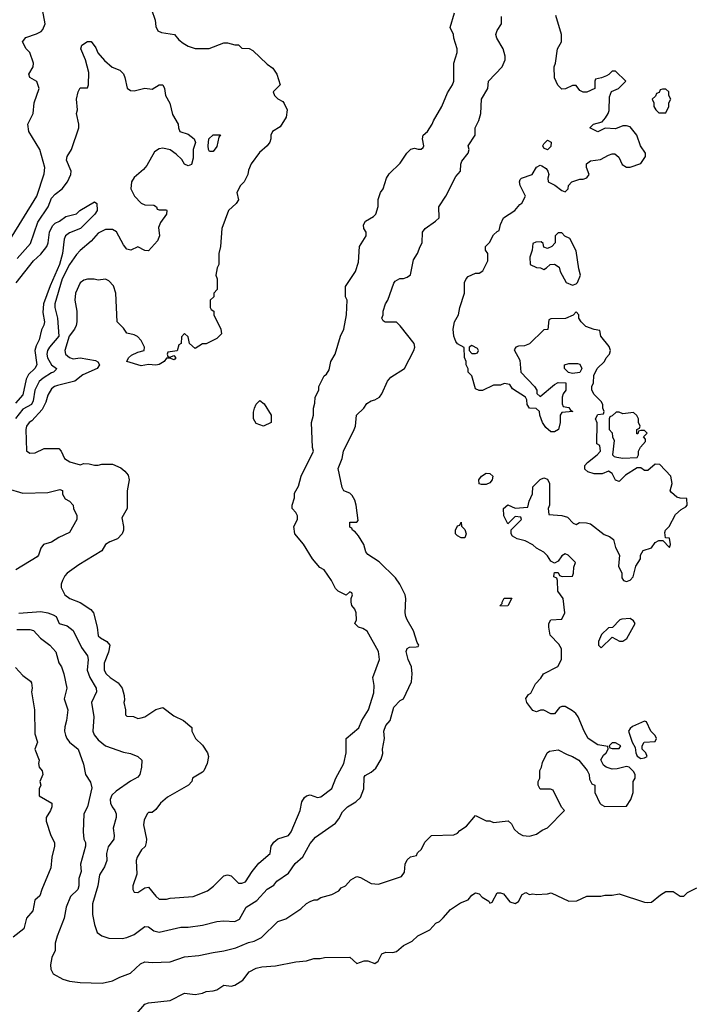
# Model space of a CAD drawing. Header units: inches. Extents: x 2348352 to 2479776, y 460422 to 613655.
# Tile 92 of 256: x 2413493 to 2417220, y 491970 to 497453. Entities that reach past the tile are written whole.
import ezdxf

# ---------------------------------------------------------------- set-up
doc = ezdxf.new("R2010")
doc.units = ezdxf.units.IN
doc.header["$MEASUREMENT"] = 0
doc.layers.add('C4419', color=7, linetype='Continuous')

msp = doc.modelspace()

# ---------------------------------------------------------------- linework, layer by layer
at = {"layer": 'C4419', "color": 4}
for points, elevation in [([(2413436.6, 496223.4), (2413589, 496470), (2413630, 496594), (2413633.2, 496630), (2413605.2, 496730), (2413544, 496830), (2413539, 496870), (2413568.7, 496930), (2413574, 496990), (2413602, 497070), (2413588.7, 497108.7), (2413549, 497130), (2413544, 497150), (2413568.7, 497190), (2413569, 497210), (2413549, 497270), (2413529, 497290), (2413508, 497330), (2413526.6, 497353.4), (2413586, 497374), (2413612.5, 497387.5), (2413622, 497398), (2413634, 497430), (2413619, 497510)], 96), ([(2414226.8, 497510), (2414246.8, 497450), (2414250, 497414), (2414262, 497390), (2414282, 497382), (2414354, 497370), (2414379.6, 497339.6), (2414402, 497322), (2414430, 497304.7), (2414470, 497292), (2414547.3, 497292.7), (2414630, 497324.7), (2414650, 497324.7), (2414690, 497312), (2414710, 497312), (2414730, 497294), (2414770, 497292), (2414790, 497282), (2414870, 497204.7), (2414902, 497182), (2414924.7, 497150), (2414942, 497090), (2414904.7, 497050), (2414912, 497030), (2414930, 497012), (2414956.9, 496996.9), (2414965.4, 496985.4), (2414981, 496950), (2414976, 496910), (2414943.6, 496856.4), (2414901, 496830), (2414891, 496810), (2414890.9, 496789.1), (2414884.7, 496770), (2414871.3, 496750), (2414827.5, 496712.5), (2414782, 496650), (2414766, 496614), (2414762, 496590), (2414742, 496550), (2414722, 496530), (2414702, 496490), (2414711.3, 496450), (2414698, 496430), (2414656, 496390), (2414618, 496290), (2414611.3, 496190), (2414602, 496150), (2414602, 496090), (2414592, 496070), (2414584.7, 496030), (2414592, 496010), (2414592, 495950), (2414574, 495930), (2414574, 495910), (2414554, 495890), (2414554, 495850), (2414558, 495838), (2414574, 495830), (2414574, 495810), (2414612, 495730), (2414616, 495704), (2414590, 495678), (2414531.6, 495648.4), (2414510, 495648), (2414470, 495622), (2414438, 495650), (2414430, 495686), (2414410, 495706), (2414392.7, 495687.3), (2414392, 495650), (2414378, 495642), (2414370, 495608), (2414318, 495602), (2414314, 495590), (2414318, 495578), (2414330, 495574), (2414350, 495582), (2414362, 495570), (2414356.9, 495563.1), (2414350, 495558), (2414330, 495568), (2414310, 495568), (2414298, 495550), (2414270, 495532.7), (2414250, 495529.5), (2414210, 495532.3), (2414170, 495525.6), (2414090, 495549), (2414098, 495570), (2414114.6, 495585.4), (2414150, 495601), (2414186, 495610), (2414188, 495630), (2414170, 495666), (2414148.4, 495688.4), (2414130, 495698), (2414090, 495708), (2414070, 495735.3), (2414035.3, 495770), (2414029, 495930), (2414015.3, 495970), (2413990, 495998), (2413970, 496008), (2413930, 496002), (2413908.4, 496008.4), (2413870, 496008.7), (2413850, 496002), (2413830, 495988), (2413804, 495930), (2413800.7, 495890), (2413810.7, 495830), (2413810.6, 495769.4), (2413807.3, 495750), (2413797.3, 495730), (2413769, 495691), (2413744.9, 495610), (2413747.7, 495590), (2413770, 495570.7), (2413790, 495564.9), (2413830, 495570.4), (2413915.4, 495555.4), (2413928.3, 495548.3), (2413938, 495530), (2413924, 495510), (2413844.7, 495475.3), (2413799.9, 495440.1), (2413703.4, 495416.6), (2413686, 495410), (2413670, 495397.2), (2413650, 495362), (2413637.6, 495322.4), (2413618.3, 495281.7), (2413560.7, 495219.3), (2413546, 495210), (2413531.3, 495190), (2413527.3, 495170), (2413531.6, 495051.6), (2413550, 495038), (2413579, 495041), (2413630, 495064.7), (2413710, 495064.7), (2413724.7, 495050), (2413742, 495010), (2413772, 494990), (2413830, 494974.8), (2413850, 494981), (2413879.8, 494979.8), (2413910, 494971.3), (2413930, 494971.3), (2413950, 494978), (2414010, 494978), (2414056.8, 494956.8), (2414078.5, 494938.5), (2414095.9, 494915.9), (2414102.8, 494890), (2414091.3, 494830), (2414091, 494730), (2414062, 494678), (2414070.8, 494630), (2414070.8, 494610), (2414064, 494590), (2414037.6, 494562.4), (2413994.6, 494545.4), (2413971, 494530), (2413950, 494495.3), (2413822.5, 494417.5), (2413758, 494370), (2413744.5, 494355.5), (2413731.3, 494330), (2413724.7, 494310), (2413724.7, 494290), (2413744.7, 494250), (2413772, 494230), (2413830, 494207.3), (2413888.3, 494168.3), (2413904, 494150), (2413924, 494070), (2413930, 494022), (2413942, 494010), (2413978, 493990), (2413994, 493970), (2413987.7, 493930), (2413963, 493870), (2413964, 493830), (2413974.8, 493810), (2413996, 493790), (2414040.4, 493760.4), (2414064, 493730), (2414074.8, 493690), (2414076, 493664), (2414072, 493650), (2414082, 493610), (2414082, 493582), (2414090, 493574), (2414127.3, 493572.7), (2414150, 493562), (2414170, 493564.7), (2414190, 493571.3), (2414250, 493611), (2414290, 493622), (2414350, 493576), (2414404.7, 493550), (2414450.7, 493510.7), (2414452, 493490), (2414472, 493450), (2414510, 493412), (2414538, 493370), (2414544.7, 493350), (2414536, 493310), (2414518, 493270), (2414510, 493262), (2414454, 493230), (2414452, 493210), (2414432, 493190), (2414315.9, 493124.1), (2414276, 493090), (2414250, 493055.3), (2414230, 493038), (2414210, 493038), (2414202, 493030), (2414185.4, 492994.6), (2414182, 492970), (2414198.8, 492890), (2414197.3, 492870), (2414190.5, 492849.5), (2414171.3, 492830), (2414146, 492790), (2414141, 492770), (2414145.4, 492694.6), (2414122, 492630), (2414122, 492610), (2414130, 492594), (2414150, 492592), (2414190, 492618), (2414210, 492622), (2414250, 492571.3), (2414270, 492556), (2414310, 492556), (2414330, 492561), (2414458, 492570), (2414537.5, 492602.5), (2414572.1, 492627.9), (2414630, 492684.7), (2414650, 492691), (2414670, 492684.7), (2414710, 492644.7), (2414730, 492644.7), (2414750, 492651.3), (2414786, 492710), (2414823.9, 492756.1), (2414888, 492810), (2414893.2, 492850), (2414906.8, 492873.2), (2414929.5, 492890.5), (2414988.7, 492910), (2415004, 492930), (2415053.2, 493050), (2415063.2, 493096.8), (2415078, 493122), (2415090, 493131.3), (2415110, 493136), (2415150, 493121), (2415170, 493124.7), (2415230, 493171.3), (2415252.3, 493230), (2415298, 493310), (2415309.4, 493370.6), (2415309.3, 493450), (2415381.2, 493510), (2415398, 493550), (2415434.5, 493610), (2415464.7, 493704.7), (2415465.6, 493745.6), (2415459, 493790), (2415495.1, 493890), (2415490, 493935.3), (2415426.8, 494046.8), (2415402.7, 494062.7), (2415378, 494070), (2415358, 494090), (2415368, 494110), (2415366, 494150), (2415358, 494170), (2415342, 494190), (2415338, 494210), (2415338, 494230), (2415346, 494250), (2415342, 494262), (2415330, 494266), (2415310, 494248), (2415266, 494270), (2415250, 494286), (2415228.7, 494330), (2415188.4, 494388.4), (2415163.1, 494403.1), (2415122, 494450), (2415072.7, 494532.7), (2415024, 494590), (2415019, 494630), (2415039, 494670), (2415039, 494690), (2415029.3, 494709.3), (2415008.7, 494730), (2415008.7, 494750), (2415022, 494790), (2415023.1, 494816.9), (2415044.7, 494855.3), (2415059, 494910), (2415128, 495050), (2415122, 495070), (2415118, 495210), (2415128, 495250), (2415128, 495290), (2415136.4, 495316.4), (2415138, 495350), (2415158, 495390), (2415158, 495410), (2415188, 495470), (2415200.4, 495479.6), (2415216.4, 495503.6), (2415224, 495550), (2415248.7, 495590), (2415279, 495690), (2415297.2, 495730), (2415312.7, 495810), (2415315.3, 495890), (2415306, 495910), (2415307.3, 495967.3), (2415362, 496050), (2415378, 496102), (2415385.2, 496190), (2415422, 496250), (2415422, 496270), (2415408, 496290), (2415406, 496310), (2415418, 496330), (2415463.1, 496356.9), (2415475.3, 496370), (2415488.4, 496411.6), (2415488.9, 496451.1), (2415502, 496490), (2415515.3, 496510), (2415535.3, 496570), (2415550, 496594), (2415610, 496654), (2415648, 496710), (2415670, 496732), (2415690, 496738), (2415710, 496731.3), (2415728.4, 496731.6), (2415739, 496741), (2415742, 496750), (2415735.3, 496790), (2415738, 496810), (2415762, 496830), (2415788.7, 496870), (2415795.3, 496890), (2415842, 496970), (2415874.6, 497045.4), (2415902, 497090), (2415908.7, 497110), (2415908.7, 497210), (2415928, 497270), (2415928, 497290), (2415908.7, 497350), (2415908, 497370), (2415888.7, 497410), (2415914, 497490)], 96), ([(2413476.8, 494056.8), (2413550, 494057.3), (2413570, 494050.8), (2413607.9, 494007.9), (2413661, 493970), (2413693.2, 493933.2), (2413710.7, 493870.7), (2413726, 493850), (2413738.8, 493810), (2413754.8, 493730), (2413741, 493670), (2413761, 493610), (2413754, 493550), (2413744.5, 493515.5), (2413742.8, 493490), (2413747.9, 493467.9), (2413754.8, 493450), (2413770.5, 493430.5), (2413818, 493390), (2413847.5, 493307.5), (2413858.8, 493250), (2413886.4, 493206.4), (2413895.3, 493175.3), (2413870.7, 493070), (2413850.8, 493030), (2413846, 492930), (2413850.8, 492890), (2413858.8, 492870), (2413858.8, 492850), (2413831.1, 492751.1), (2413834.8, 492710), (2413822.8, 492670), (2413823, 492630), (2413816.3, 492610), (2413776.3, 492570), (2413750.9, 492510.9), (2413740.7, 492450), (2413701, 492350), (2413691.3, 492310), (2413690.9, 492269.1), (2413672, 492230), (2413664.7, 492190), (2413665.4, 492165.4), (2413679.6, 492139.6), (2413734, 492110), (2413770, 492098), (2413830, 492091.3), (2413952.9, 492087.1), (2414010, 492101), (2414050, 492121), (2414110, 492142.8), (2414164.8, 492195.2), (2414190, 492206), (2414230, 492202.8), (2414330, 492206), (2414410, 492234.8), (2414490, 492241), (2414570, 492258.8), (2414630, 492266.8), (2414695.5, 492284.5), (2414766.3, 492313.7), (2414798.6, 492321.4), (2414838.6, 492341.4), (2414930, 492430.8), (2414973.6, 492446.4), (2415058.6, 492501.4), (2415090, 492531.3), (2415110, 492542), (2415131.3, 492551.3), (2415148.7, 492551.3), (2415170, 492564.7), (2415230, 492582), (2415270, 492602), (2415282, 492618), (2415306, 492630), (2415336.4, 492663.6), (2415361.2, 492678.8), (2415370, 492681), (2415390, 492676), (2415450, 492642), (2415490, 492638), (2415619, 492681), (2415634.6, 492705.4), (2415638, 492750), (2415650, 492774), (2415668.4, 492791.6), (2415702, 492798), (2415707.3, 492812.7), (2415730, 492834), (2415747.3, 492872.7), (2415786, 492910), (2415910, 492914), (2415930, 492922), (2415943.1, 492936.9), (2415979, 492961), (2416030, 493022), (2416090, 492992), (2416110, 492992), (2416130, 492982), (2416212, 492992), (2416230, 492974), (2416246, 492946), (2416270, 492922), (2416294, 492910), (2416330, 492906), (2416370, 492918), (2416400.2, 492939.8), (2416430, 492952), (2416526, 493050), (2416508.4, 493068.4), (2416462, 493162), (2416447.3, 493167.3), (2416390, 493168.7), (2416378, 493190), (2416378, 493210), (2416388, 493230), (2416388.9, 493271.1), (2416398, 493290), (2416403.1, 493316.9), (2416428, 493370), (2416441.2, 493378.8), (2416490, 493386), (2416540.5, 493360.5), (2416570.7, 493350.7), (2416604.7, 493330), (2416651.6, 493271.6), (2416662, 493250), (2416663.6, 493223.6), (2416678, 493198), (2416694, 493190), (2416694, 493150), (2416722, 493090), (2416730, 493082), (2416750, 493072), (2416870, 493074), (2416895.3, 493110), (2416908, 493150), (2416908, 493210), (2416918, 493230), (2416918, 493250), (2416910, 493266), (2416886, 493290), (2416870, 493294), (2416819.1, 493280.9), (2416790, 493279.3), (2416758, 493290), (2416742, 493302), (2416728, 493332), (2416743.1, 493356.9), (2416758, 493370), (2416768, 493390), (2416766, 493406), (2416710, 493414), (2416658, 493450), (2416635.3, 493490), (2416602, 493570), (2416588.7, 493590), (2416570, 493604), (2416530, 493628.7), (2416510, 493628.7), (2416498, 493622), (2416470, 493588), (2416450, 493588), (2416410, 493608), (2416392.7, 493607.3), (2416370, 493598), (2416350, 493606), (2416315.3, 493650), (2416310, 493672), (2416325.6, 493694.4), (2416337.2, 493702.8), (2416364.7, 493755.3), (2416393.6, 493786.4), (2416408, 493810), (2416488.4, 493851.6), (2416508, 493890), (2416508, 493950), (2416494.6, 493974.6), (2416445.2, 494025.2), (2416438, 494070), (2416438, 494090), (2416448.9, 494111.1), (2416510, 494114), (2416528, 494150), (2416518, 494230), (2416488.7, 494270), (2416486, 494330), (2416482, 494342), (2416466, 494350), (2416467.3, 494367.3), (2416470, 494374), (2416490, 494374), (2416498, 494358), (2416512.7, 494352.7), (2416570, 494354), (2416575.3, 494370), (2416576.4, 494403.6), (2416586, 494430), (2416546, 494470), (2416530, 494478), (2416510, 494468), (2416490, 494438), (2416470, 494426), (2416450, 494438), (2416430, 494468), (2416410, 494488), (2416369.1, 494509.1), (2416350, 494528), (2416306, 494550), (2416261.2, 494561.2), (2416236.4, 494576.4), (2416228, 494590), (2416228, 494612), (2416286, 494670), (2416282, 494682), (2416250, 494686), (2416210, 494646), (2416188, 494690), (2416186, 494730), (2416210, 494752), (2416250, 494732), (2416322, 494738), (2416328.4, 494771.6), (2416347.3, 494812.7), (2416349.1, 494850.9), (2416390, 494892), (2416410, 494902), (2416430, 494894), (2416442, 494870), (2416442, 494750), (2416434, 494730), (2416438, 494698), (2416510, 494692), (2416542, 494682), (2416574, 494650), (2416590, 494642), (2416608, 494652), (2416648.4, 494651.6), (2416670, 494644.7), (2416746.4, 494586.4), (2416775.3, 494575.3), (2416798, 494558), (2416810, 494514), (2416832, 494470), (2416826, 494410), (2416844.7, 494370), (2416845.4, 494345.4), (2416854, 494330), (2416870, 494324.7), (2416890, 494332), (2416908, 494350), (2416922, 494410), (2416948, 494450), (2416948.4, 494471.6), (2416964, 494496), (2417010, 494512), (2417030, 494542), (2417050, 494552), (2417072.7, 494552.7), (2417110, 494514), (2417115.3, 494530), (2417110, 494566), (2417087.3, 494567.3), (2417083.1, 494596.9), (2417088, 494610), (2417108, 494630), (2417143.1, 494696.9), (2417174.6, 494725.4), (2417200.4, 494739.6), (2417208, 494750), (2417206, 494786), (2417170, 494788), (2417150, 494794), (2417120.2, 494820.2), (2417114, 494830), (2417124, 494870), (2417118, 494910), (2417056.4, 494976.4), (2417030, 494978), (2416990, 494942), (2416970, 494942), (2416950, 494958), (2416930, 494958), (2416864.5, 494915.5), (2416830, 494882), (2416810, 494888), (2416790, 494926), (2416770, 494938), (2416735.3, 494924.7), (2416690, 494923.7), (2416655.5, 494935.5), (2416639, 494950), (2416639, 494970), (2416652.5, 494987.5), (2416708, 495030), (2416726, 495050), (2416722, 495082), (2416706, 495090), (2416707.3, 495207.3), (2416698, 495230), (2416710, 495254), (2416742, 495258), (2416746, 495270), (2416738, 495290), (2416738, 495310), (2416730, 495326), (2416690, 495366), (2416678, 495390), (2416678, 495410), (2416686, 495430), (2416688.4, 495471.6), (2416708, 495510), (2416748, 495550), (2416758, 495570), (2416775.3, 495590), (2416782, 495610), (2416773.6, 495633.6), (2416728, 495690), (2416722, 495722), (2416690, 495728), (2416644.7, 495744.7), (2416618, 495770), (2416606, 495790), (2416606, 495810), (2416590, 495826), (2416572.7, 495807.3), (2416531.6, 495788.4), (2416450, 495786), (2416438, 495782), (2416432.7, 495727.3), (2416410, 495726), (2416330, 495648), (2416303.6, 495636.4), (2416270, 495635.3), (2416254, 495630), (2416245.4, 495614.6), (2416276.9, 495556.9), (2416282, 495490), (2416358, 495410), (2416371.3, 495390), (2416372, 495372), (2416390, 495354), (2416470, 495422), (2416490, 495432), (2416532, 495430), (2416532, 495390), (2416518, 495370), (2416512, 495350), (2416512.7, 495312.7), (2416518, 495298), (2416550, 495294), (2416558, 495278), (2416572, 495270), (2416510, 495266), (2416502, 495250), (2416502, 495210), (2416491.3, 495170), (2416470, 495158), (2416450, 495158), (2416422, 495182), (2416402, 495210), (2416388, 495250), (2416386, 495270), (2416367.3, 495287.3), (2416330, 495288.7), (2416318, 495310), (2416316.4, 495336.4), (2416308, 495350), (2416236.4, 495396.4), (2416222, 495422), (2416190, 495426), (2416170, 495418), (2416130, 495418), (2416068.4, 495388.4), (2416050, 495388), (2416030, 495398), (2416008.9, 495468.9), (2415988.7, 495490), (2415988.4, 495508.4), (2415978, 495530), (2415978, 495550), (2415968.4, 495571.6), (2415967.3, 495627.3), (2415930, 495648), (2415920.2, 495660.2), (2415909, 495690), (2415905.2, 495730), (2415914, 495770), (2415935.3, 495810), (2415942, 495850), (2415968.7, 495930), (2415968, 495990), (2415978, 496010), (2415990, 496022), (2416030, 496042), (2416050, 496042), (2416070, 496054), (2416098, 496110), (2416098, 496150), (2416086, 496170), (2416086, 496190), (2416108.4, 496211.6), (2416130, 496254), (2416150, 496274), (2416162, 496278), (2416168.4, 496311.6), (2416186, 496350), (2416248, 496390), (2416276.4, 496423.6), (2416288.4, 496431.6), (2416308, 496470), (2416279, 496530), (2416275.3, 496550), (2416278, 496562), (2416286, 496570), (2416346, 496590), (2416370, 496632), (2416390, 496642), (2416399.6, 496639.6), (2416423.6, 496623.6), (2416432, 496610), (2416438, 496590), (2416432, 496570), (2416434, 496550), (2416470.9, 496530.9), (2416510, 496502), (2416530, 496494), (2416546, 496510), (2416548, 496530), (2416566, 496550), (2416610, 496564.7), (2416630, 496564.7), (2416650, 496572), (2416662, 496590), (2416648.7, 496630), (2416648.7, 496650), (2416670, 496666), (2416726.3, 496673.7), (2416770, 496698.8), (2416790, 496706), (2416805.4, 496705.4), (2416827.1, 496687.1), (2416847.1, 496647.1), (2416870, 496632), (2416890, 496632), (2416950, 496651.3), (2416975.3, 496690), (2416975.3, 496710), (2416948.7, 496750), (2416928.7, 496810), (2416890, 496855.3), (2416870, 496862), (2416850, 496862), (2416810, 496845.2), (2416751.6, 496848.4), (2416710, 496828.7), (2416666, 496850), (2416686, 496870), (2416735.3, 496884.7), (2416753.6, 496906.4), (2416769, 496930), (2416773.6, 496946.4), (2416776.4, 497023.6), (2416787.3, 497052.7), (2416826, 497070), (2416866, 497110), (2416810, 497166), (2416790, 497166), (2416772.7, 497147.3), (2416759.6, 497140.4), (2416732, 497128), (2416698, 497122), (2416694, 497110), (2416694, 497070), (2416650, 497048.7), (2416628.9, 497048.9), (2416610, 497058), (2416590, 497086), (2416570, 497086), (2416531.6, 497068.4), (2416510, 497066), (2416488.4, 497088.4), (2416468.9, 497128.9), (2416468, 497190), (2416475.3, 497210), (2416486, 497290), (2416508, 497330), (2416508, 497370), (2416476.5, 497476.5)], 88), ([(2413488.1, 494148.1), (2413610, 494157.1), (2413650, 494150.6), (2413678.8, 494138.8), (2413696, 494130), (2413712, 494090), (2413758, 494078), (2413790.5, 494050.5), (2413837.5, 493957.5), (2413870.7, 493910), (2413873.4, 493890), (2413868, 493830), (2413883.8, 493790), (2413918.8, 493730), (2413921, 493710), (2413893.4, 493650), (2413904.9, 493570), (2413900.7, 493490), (2413907.7, 493470), (2413930, 493442.8), (2413971.3, 493410), (2414070, 493374), (2414110, 493366), (2414150.6, 493350.6), (2414172, 493330), (2414171.3, 493290), (2414161, 493250), (2414150, 493235.3), (2414110, 493213.2), (2414030, 493156), (2414005.7, 493134.3), (2413997.3, 493110), (2413998.8, 493090), (2414006.8, 493070), (2414022.8, 493050), (2414030.5, 493030.5), (2414030.6, 493010.6), (2414013, 492950), (2414019.1, 492910), (2414017.3, 492890), (2413986, 492846), (2413976, 492810), (2413978, 492770), (2413964.5, 492735.5), (2413937.3, 492690), (2413927.7, 492630), (2413898.8, 492530), (2413898.8, 492470), (2413910, 492414), (2413924.7, 492370), (2413950, 492351.3), (2413990, 492338), (2414063.1, 492336.9), (2414090, 492341), (2414130, 492358), (2414190, 492402.8), (2414210, 492401), (2414239.8, 492379.8), (2414270, 492371), (2414390, 492398.8), (2414430, 492398.8), (2414510, 492411), (2414590, 492430.8), (2414630, 492434.8), (2414690, 492430.8), (2414715.9, 492444.1), (2414754, 492510), (2414812, 492548), (2414869.5, 492610.5), (2414906.6, 492633.4), (2414924.8, 492655.2), (2414990, 492701), (2415026.8, 492753.2), (2415069.3, 492790.7), (2415110, 492864.7), (2415138.6, 492901.4), (2415250, 492978), (2415270, 493002), (2415290, 493042), (2415318, 493070), (2415363.1, 493096.9), (2415390, 493122), (2415409, 493170), (2415410, 493234), (2415416.4, 493243.6), (2415450, 493262), (2415474.6, 493285.4), (2415504.7, 493335.3), (2415513.6, 493366.4), (2415513.2, 493390), (2415524, 493450), (2415519, 493490), (2415530, 493522), (2415555.3, 493550), (2415574.6, 493625.4), (2415610, 493662), (2415628.4, 493671.6), (2415674.6, 493765.4), (2415677.2, 493810), (2415673.2, 493850), (2415655.3, 493890), (2415644.7, 493935.3), (2415649.1, 493950.9), (2415662, 493958), (2415700.4, 493959.6), (2415710, 493962), (2415715.3, 493970), (2415705.2, 493985.2), (2415685.2, 494050), (2415649, 494110), (2415642, 494130), (2415639, 494150), (2415642, 494230), (2415638, 494250), (2415608.7, 494310), (2415584.7, 494344.7), (2415492.9, 494432.9), (2415430, 494475.3), (2415419, 494490), (2415408.7, 494530), (2415378, 494578), (2415360.4, 494600.4), (2415346, 494610), (2415342, 494622), (2415330, 494626), (2415330, 494654), (2415370, 494654), (2415376.4, 494663.6), (2415366.6, 494750), (2415358, 494778), (2415343.7, 494803.7), (2415330, 494815.3), (2415298, 494830), (2415288.4, 494848.4), (2415265.6, 494954.4), (2415288.7, 495010), (2415295.3, 495050), (2415355.3, 495170), (2415362, 495190), (2415368, 495250), (2415408, 495290), (2415424.7, 495315.3), (2415449.2, 495330.8), (2415470, 495336), (2415495.3, 495350), (2415509, 495370), (2415540.7, 495439.3), (2415558.6, 495461.4), (2415634, 495510), (2415686, 495610), (2415692.7, 495630), (2415688.7, 495650), (2415610, 495748.7), (2415590, 495768), (2415528, 495768), (2415516.4, 495776.4), (2415508.7, 495790), (2415515.3, 495810), (2415515.3, 495830), (2415528.7, 495870), (2415542, 495890), (2415574.6, 495985.4), (2415583.1, 495996.9), (2415608.4, 496011.6), (2415630, 496011.3), (2415650, 496018), (2415668.9, 496031.1), (2415685.2, 496114.8), (2415708, 496150), (2415722, 496190), (2415734, 496210), (2415735.3, 496270), (2415749.3, 496290.7), (2415808, 496330), (2415828, 496350), (2415825.2, 496410), (2415865.2, 496470), (2415920.2, 496579.8), (2415946, 496610), (2415948.4, 496648.4), (2415954.6, 496665.4), (2415988.7, 496710), (2415995.3, 496730), (2415988.7, 496750), (2416029, 496810), (2416028.7, 496850), (2416049.1, 496890.9), (2416059, 496930), (2416064, 497010), (2416098, 497070), (2416102, 497110), (2416178, 497190), (2416195.3, 497230), (2416195.3, 497250), (2416184, 497290), (2416149.5, 497349.5), (2416144, 497370), (2416150, 497392), (2416175.3, 497430), (2416175.3, 497470)], 92), ([(2413478, 496122), (2413553.7, 496206.3), (2413594.6, 496325.4), (2413651.8, 496410), (2413670, 496458.8), (2413690, 496482), (2413730, 496510.7), (2413759.5, 496550), (2413777, 496590), (2413779.3, 496610), (2413753.2, 496670), (2413757.2, 496690), (2413782, 496730), (2413822, 496850), (2413822, 496870), (2413808.7, 496930), (2413815.3, 496950), (2413808.7, 497010), (2413818, 497050), (2413830, 497074), (2413870, 497074), (2413875.3, 497090), (2413878, 497158), (2413859, 497230), (2413834, 497290), (2413838, 497310), (2413870, 497331.3), (2413891.3, 497331.3), (2413916, 497296), (2413927.5, 497267.5), (2413965.2, 497225.2), (2414007.5, 497187.5), (2414050, 497171.3), (2414070, 497151.3), (2414078.8, 497130), (2414091.1, 497071.1), (2414110, 497058), (2414130, 497056), (2414190, 497071), (2414230, 497066), (2414269.4, 497090.6), (2414290.6, 497090.6), (2414298.8, 497070), (2414304, 497030), (2414328.1, 496988.1), (2414344.1, 496924.1), (2414374.8, 496870), (2414376, 496850), (2414384.7, 496830), (2414430, 496816), (2414464, 496790), (2414470.6, 496769.4), (2414458.8, 496730), (2414458, 496682), (2414450, 496646), (2414430, 496638), (2414410, 496648), (2414394.6, 496674.6), (2414364.7, 496704.7), (2414330, 496728.7), (2414290, 496737.2), (2414270, 496734), (2414243.5, 496716.5), (2414199.9, 496640.1), (2414181.6, 496618.4), (2414130, 496574), (2414116, 496550), (2414111.3, 496510), (2414131.3, 496470), (2414170, 496431.3), (2414190, 496422), (2414239.6, 496419.6), (2414254, 496410), (2414258, 496398), (2414270, 496394), (2414310, 496394), (2414312, 496390), (2414311, 496370), (2414276.9, 496323.1), (2414265.4, 496294.6), (2414272, 496250), (2414259.6, 496220.4), (2414210, 496166), (2414190, 496168), (2414150, 496188), (2414111.1, 496168.9), (2414090, 496175.3), (2414070, 496199), (2414031.2, 496271.2), (2414010, 496284.5), (2413970, 496284.5), (2413930, 496263.7), (2413890, 496219.3), (2413830, 496166.6), (2413810, 496146), (2413770, 496089.3), (2413730, 496009.2), (2413688.4, 495870), (2413688.4, 495850), (2413703.7, 495790), (2413711.7, 495690), (2413659.3, 495630), (2413648.2, 495610), (2413644.4, 495590), (2413648.4, 495570), (2413670, 495530.8), (2413698, 495510), (2413696, 495504), (2413682, 495490), (2413670, 495487), (2413622.7, 495457.3), (2413601.8, 495438.2), (2413577, 495390), (2413568.4, 495330), (2413558, 495310), (2413510, 495284.2), (2413470, 495231.6)], 92), ([(2413472.9, 495987.1), (2413569.3, 496110), (2413610, 496147.3), (2413643.7, 496190), (2413652, 496210), (2413658.4, 496270), (2413675.6, 496304.4), (2413690, 496318.8), (2413715.3, 496330), (2413750, 496356), (2413808.9, 496371.1), (2413828, 496390), (2413910, 496438), (2413922, 496430), (2413924.7, 496390), (2413911.3, 496370), (2413831.3, 496290), (2413770, 496265.2), (2413747.3, 496250), (2413740.7, 496230), (2413730.6, 496150.6), (2413714.3, 496090), (2413662.6, 495970), (2413626, 495870), (2413622, 495822), (2413630.4, 495770), (2413627.9, 495752.1), (2413614.9, 495725.1), (2413601.3, 495670), (2413584.1, 495635.9), (2413577.4, 495610), (2413588, 495530), (2413577.3, 495510), (2413542.9, 495477.1), (2413528.6, 495451.4), (2413510, 495363.7), (2413470, 495317)], 88), ([(2413423, 494843), (2413510, 494816.4), (2413650, 494820.5), (2413716.9, 494836.9), (2413730.9, 494830.9), (2413732, 494810), (2413745.4, 494785.4), (2413770, 494772), (2413791.3, 494750), (2413792, 494730), (2413811.1, 494691.1), (2413811, 494670), (2413770, 494598), (2413710, 494569.2), (2413670, 494542.7), (2413624.7, 494530), (2413611.3, 494510), (2413598, 494470), (2413590, 494462), (2413472, 494390)], 92), ([(2413470, 493844.7), (2413510, 493801), (2413554, 493770), (2413559.6, 493759.6), (2413562, 493730), (2413558, 493710), (2413576, 493610), (2413576.9, 493476.9), (2413591.3, 493430), (2413578, 493390), (2413602, 493330), (2413598, 493310), (2413602, 493290), (2413618, 493270), (2413622, 493250), (2413604.7, 493210), (2413611.3, 493190), (2413602, 493170), (2413602, 493130), (2413671.3, 493090), (2413671.3, 493070), (2413664.7, 493050), (2413641, 493010), (2413641, 492990), (2413666.8, 492910), (2413686, 492870), (2413686.8, 492850), (2413671, 492790), (2413666, 492730), (2413616, 492610), (2413605.4, 492574.6), (2413578, 492550), (2413566, 492490), (2413530.9, 492449.1), (2413516, 492390), (2413456, 492344)], 84), ([(2414143.2, 491916.8), (2414189.3, 491970.7), (2414210, 491978), (2414330, 491991.3), (2414410, 492031.3), (2414470, 492024.7), (2414510, 492032), (2414530, 492042), (2414570, 492044.7), (2414590, 492051.3), (2414630, 492076), (2414670, 492071), (2414690, 492076), (2414734.8, 492105.2), (2414769.3, 492150.7), (2414810, 492170.8), (2414841.2, 492178.8), (2414916.5, 492183.5), (2415030, 492206), (2415090, 492211.3), (2415130, 492224.7), (2415165.4, 492225.4), (2415190, 492231.3), (2415330, 492232), (2415370, 492198), (2415410, 492212), (2415430, 492212), (2415470, 492198), (2415488, 492210), (2415509.1, 492250.9), (2415530, 492261), (2415570, 492258), (2415590, 492264.7), (2415630, 492298), (2415678, 492322), (2415709.4, 492350.6), (2415775.5, 492384.5), (2415810, 492422), (2415828.9, 492431.1), (2415850, 492451.3), (2415890, 492498), (2415945.6, 492534.4), (2415988.9, 492551.1), (2416010, 492578), (2416030, 492591), (2416050, 492584.7), (2416066.8, 492566.8), (2416103.6, 492543.6), (2416110, 492534), (2416122, 492538), (2416150, 492591.3), (2416170, 492591.3), (2416185.4, 492585.4), (2416220.5, 492540.5), (2416250, 492531), (2416270, 492542), (2416290, 492582), (2416310, 492592), (2416330, 492582), (2416350, 492584.7), (2416370, 492581), (2416430, 492584.7), (2416451.1, 492591.1), (2416550, 492544.7), (2416594.6, 492545.4), (2416650, 492572), (2416728.4, 492571.6), (2416750, 492578), (2416790, 492578), (2416830, 492586), (2416970, 492538), (2416990, 492536), (2417010, 492538), (2417060.2, 492579.8), (2417090, 492598), (2417130, 492598), (2417170, 492572), (2417190, 492572), (2417210, 492592), (2417262, 492618)], 84)]:
    msp.add_lwpolyline(points, dxfattribs=dict(at, elevation=elevation))
for points, elevation in [([(2417090, 497066), (2417070, 497066), (2417058, 497062), (2417052.7, 497047.3), (2417038, 497042), (2417032.7, 497027.3), (2417014, 497010), (2417022, 496990), (2417022, 496970), (2417034, 496950), (2417050, 496934), (2417090, 496934), (2417106, 496970), (2417106, 496990), (2417118, 497010), (2417106, 497030), (2417106, 497050)], 88), ([(2414550, 496718), (2414544, 496730), (2414541.2, 496750), (2414545.2, 496790), (2414570, 496812), (2414610, 496812), (2414602, 496798), (2414590, 496746), (2414570, 496718)], 92), ([(2416430, 496728), (2416410, 496738), (2416405.2, 496750), (2416410, 496762), (2416430, 496782), (2416452, 496770), (2416450, 496746)], 88), ([(2416510, 496266), (2416490, 496266), (2416474, 496250), (2416474, 496210), (2416454, 496190), (2416430, 496178), (2416410, 496186), (2416407.3, 496207.3), (2416396.4, 496216.4), (2416365.4, 496214.6), (2416350, 496206), (2416344.7, 496170), (2416332, 496130), (2416334, 496090), (2416370, 496072), (2416391.6, 496071.6), (2416410, 496062), (2416426, 496070), (2416446, 496090), (2416470, 496092), (2416495.3, 496075.3), (2416502, 496050), (2416534, 495990), (2416570, 495974), (2416590, 495982), (2416598, 495990), (2416615.3, 496030), (2416604.7, 496064.7), (2416590, 496166), (2416554.6, 496234.6), (2416527.3, 496247.3)], 88), ([(2416010, 495638), (2415994, 495630), (2415994, 495610), (2416010, 495594), (2416030, 495594), (2416042, 495598), (2416046, 495610), (2416042, 495622)], 88), ([(2416570, 495482), (2416548.4, 495488.4), (2416526, 495510), (2416526, 495530), (2416550, 495538), (2416598, 495538), (2416610, 495534), (2416622, 495510), (2416610, 495488)], 88), ([(2414850, 495189.2), (2414810, 495204), (2414794, 495230), (2414793.6, 495266.4), (2414799, 495290), (2414810, 495312), (2414830, 495331.3), (2414853.7, 495313.7), (2414892, 495250), (2414892, 495210)], 96), ([(2416830, 495268), (2416812.7, 495267.3), (2416790, 495246), (2416778, 495242), (2416774, 495230), (2416774, 495170), (2416791.6, 495151.6), (2416792, 495130), (2416802, 495110), (2416792, 495030), (2416801, 495021), (2416816, 495016), (2416850, 495010.8), (2416930, 495014), (2416938, 495030), (2416938, 495050), (2416948.4, 495071.6), (2416976.4, 495103.6), (2416976.4, 495116.4), (2416966, 495130), (2416986, 495150), (2416970, 495166), (2416950, 495166), (2416938, 495162), (2416932.7, 495147.3), (2416927.3, 495147.3), (2416928, 495170), (2416942, 495178), (2416946, 495190), (2416938, 495210), (2416938, 495230), (2416928.4, 495248.4), (2416910, 495266), (2416850, 495258)], 88), ([(2416064, 494864), (2416050, 494868), (2416048.7, 494890), (2416064, 494910), (2416090, 494926.8), (2416110, 494926), (2416126, 494910), (2416122.8, 494890), (2416110, 494874), (2416090, 494865.2)], 88), ([(2415950, 494568), (2415930, 494578), (2415918, 494590), (2415918, 494610), (2415930, 494634), (2415942, 494638), (2415950, 494654), (2415952.7, 494632.7), (2415970, 494614), (2415978, 494590), (2415970, 494568)], 88), ([(2416170, 494186), (2416168, 494190), (2416178, 494202), (2416178, 494210), (2416190, 494231.3), (2416231.6, 494231.6), (2416210, 494188)], 88), ([(2416890, 494118), (2416845.4, 494114.6), (2416834, 494110), (2416792.7, 494067.3), (2416770, 494066), (2416732, 494030), (2416714, 493990), (2416714, 493970), (2416730, 493954), (2416790, 494014), (2416831.6, 493991.6), (2416850, 493991.3), (2416872.9, 494007.1), (2416918, 494090), (2416910, 494106)], 88), ([(2416970, 493546), (2416903.6, 493516.4), (2416890, 493506), (2416882, 493490), (2416902, 493430), (2416919.6, 493399.6), (2416922.8, 493370), (2416930, 493352), (2416950, 493338), (2416970, 493342), (2416986, 493350), (2416978, 493370), (2416958, 493390), (2416958, 493410), (2416968, 493430), (2417030, 493434), (2417038, 493450), (2417030, 493466), (2417006, 493490), (2416982, 493542)], 88), ([(2416810, 493426), (2416790, 493426), (2416774, 493410), (2416778, 493398), (2416790, 493394), (2416830, 493394), (2416838, 493410)], 88)]:
    msp.add_lwpolyline(points, close=True, dxfattribs=dict(at, elevation=elevation))

doc.saveas('drawing.dxf')
